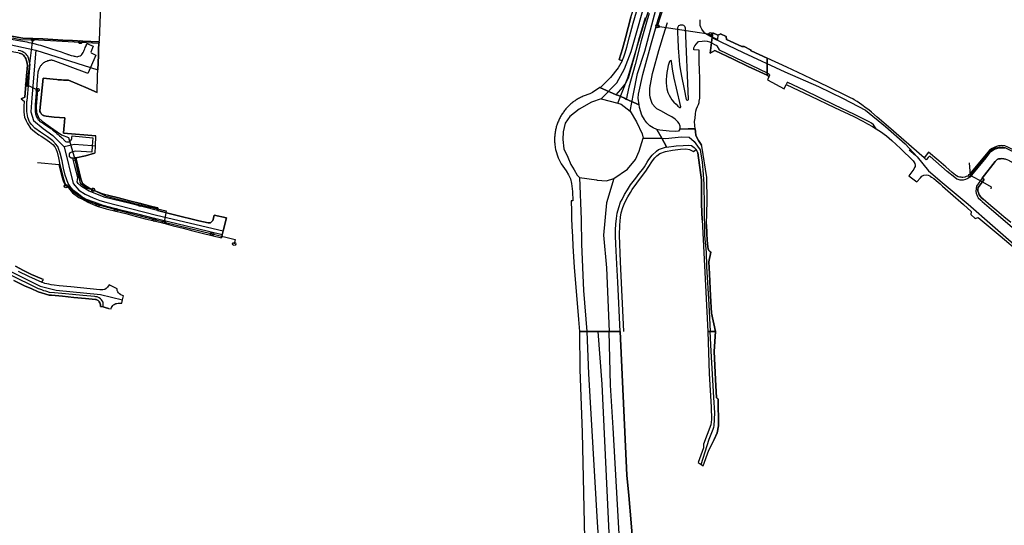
# Model space of a CAD drawing. Extents: x 166506 to 171543, y 332500 to 338212.
# Tile 63 of 139: x 168249 to 168975, y 335057 to 335430. Entities that reach past the tile are written whole.
import ezdxf

# ---------------------------------------------------------------- set-up
doc = ezdxf.new("R2010")
doc.units = 0
doc.header["$MEASUREMENT"] = 0
doc.layers.get('0').update_dxf_attribs({"color": 1, "linetype": 'CONTINUOUS'})
for name, color, linetype in [('IRISH_OS_1000S_FEATURE', 252, 'CONTINUOUS'), ('UNDERGROUND_ROUTE', 1, 'CONTINUOUS'), ('UUB', 1, 'CONTINUOUS')]:
    doc.layers.add(name, color=color, linetype=linetype)

# ---------------------------------------------------------------- blocks, each defined once
blk = doc.blocks.new('UUB_LOCATION_AC_T02')
at = {"color": 0, "linetype": 'ByBlock'}
blk.add_lwpolyline([(18862, 2286, -1), (-18862, -2286, -1), (18862, 2286)], format="xyb", close=True, dxfattribs=at)

msp = doc.modelspace()

# ---------------------------------------------------------------- linework, layer by layer
at = {"layer": 'IRISH_OS_1000S_FEATURE', "color": 9}
for points in [[(168689.866, 335368.491), (168697.268, 335387.147), (168709.229, 335426.401), (168740.739, 335516.211), (168756.309, 335574.173), (168761.415, 335616.786), (168760.749, 335647.732), (168754.918, 335719.488), (168748.374, 335756.556), (168738.288, 335800)], [(168699.077, 335362.684), (168701.402, 335375.348), (168704.504, 335390.337), (168709.931, 335406.878), (168721.272, 335449.718), (168741.332, 335500.586), (168752.795, 335536.05), (168760.317, 335572.948), (168763.9, 335598.381), (168767.123, 335631.696), (168765.332, 335670.384), (168761.034, 335708.356), (168753.869, 335754.925), (168749.456, 335770.864), (168741.324, 335800)], [(168677.775, 335371.583), (168689.255, 335383.36), (168694.942, 335393.697), (168699.852, 335406.62), (168712.316, 335450.792), (168730.585, 335501.66), (168743.123, 335538.916), (168750.645, 335566.857), (168753.173, 335590.609)], [(168693.174, 335399.784), (168690.912, 335400.635), (168693.43, 335408.626), (168695.632, 335416.708), (168699.649, 335431.869), (168702.321, 335440.318), (168708.013, 335457.926), (168712.004, 335469.849), (168714.401, 335476.703), (168718.112, 335486.41), (168723.193, 335499.591), (168727.319, 335511.007), (168731.336, 335523.216), (168732.397, 335526.47), (168735.159, 335536.18), (168737.337, 335544.018), (168741.253, 335559.667), (168741.318, 335561.116), (168741.225, 335563.721), (168740.79, 335567.345), (168739.478, 335569.844)], [(168705.608, 335367.136), (168705.026, 335372.136), (168705.187, 335375.103), (168708.44, 335389.514), (168714.898, 335413.048), (168719.718, 335430.168), (168720.342, 335432.383), (168725.739, 335449.984), (168727.144, 335452.803), (168733.134, 335469.801), (168738.794, 335484.805), (168745.122, 335501.207), (168747.411, 335507.855), (168750.347, 335516.227)], [(168693.174, 335399.784), (168694.283, 335402.595), (168695.382, 335405.668), (168696.58, 335409.713), (168698.639, 335417.493), (168701.163, 335427.367), (168706.07, 335444.087)], [(168712.989, 335434.57), (168711.664, 335429.915), (168707.288, 335414.543), (168702.754, 335397.046), (168698.1, 335380.265), (168696.799, 335374.651), (168696.238, 335371.993), (168696.135, 335371.354)], [(168699.649, 335431.869), (168695.632, 335416.708), (168693.43, 335408.626), (168690.912, 335400.635), (168693.174, 335399.784), (168690.232, 335394.551), (168684.576, 335387.315), (168677.36, 335380.396), (168676.704, 335379.97), (168688.825, 335374.691), (168690.454, 335374.12), (168692.157, 335373.423), (168694.839, 335372.1), (168696.135, 335371.354), (168705.608, 335367.136), (168705.026, 335372.136), (168705.187, 335375.103), (168708.44, 335389.514), (168714.898, 335413.048), (168719.718, 335430.168)], [(168688.825, 335374.691), (168692.211, 335378.549), (168695.48, 335382.441), (168697.791, 335387.147), (168702.346, 335402.981), (168706.024, 335416.914), (168709.814, 335429.871), (168710.374, 335431.785)], [(168735.706, 335349.309), (168736.005, 335349.988), (168735.907, 335351.398), (168735.154, 335353.459), (168734.256, 335354.778), (168733.75, 335355.325), (168732.224, 335356.659), (168729.817, 335358.424), (168727.279, 335359.587), (168721.566, 335362.778), (168718.816, 335364.37), (168717.384, 335365.549), (168715.439, 335367.82), (168714.946, 335369.061), (168714.234, 335371.213), (168713.868, 335372.9), (168713.668, 335374.593), (168713.504, 335376.96), (168713.546, 335378.865), (168713.847, 335381.623), (168713.986, 335382.251), (168714.47, 335384.989), (168715.52, 335390.476), (168715.97, 335392.037), (168720.219, 335407.278), (168721.273, 335410.562), (168723.56, 335418.648), (168726.579, 335428.023)], [(168763.771, 335418.708), (168763.384, 335415.355), (168758.365, 335417.689), (168755.714, 335419.076), (168754.239, 335420.195), (168753.171, 335421.252), (168751.99, 335422.955), (168751.135, 335424.534), (168750.756, 335425.659), (168750.761, 335427.983), (168750.578, 335429.898)], [(168189.42, 335419.092), (168216.173, 335417.208), (168260.727, 335407.538)], [(168759.357, 335415.092), (168760.015, 335420.36)], [(168760.015, 335420.36), (168763.771, 335418.708)], [(168763.771, 335418.708), (168765.433, 335419.403), (168765.614, 335419.702)], [(168765.614, 335419.702), (168769.748, 335417.75), (168770.201, 335415.528)], [(168284.239, 335404.412), (168282.001, 335405.156), (168279.428, 335406.017), (168276.33, 335407.111), (168271.789, 335408.503), (168266.522, 335410.205), (168264.391, 335410.913), (168262.904, 335411.351), (168261.217, 335411.805), (168258.766, 335412.469), (168257.123, 335412.664), (168255.617, 335413.022), (168254.149, 335413.56), (168252.526, 335413.756), (168249.316, 335414.328), (168241.234, 335415.727)], [(168248.412, 335405.292), (168249.255, 335405.105), (168250.08, 335404.757), (168250.947, 335404.33), (168251.473, 335403.898), (168252.003, 335403.245), (168252.411, 335402.731), (168252.821, 335402.077), (168253.272, 335401.324), (168253.567, 335400.348), (168253.907, 335398.993), (168254.148, 335397.636), (168254.365, 335396.459), (168253.709, 335388.528), (168252.418, 335372.925), (168249.837, 335371.684), (168252.04, 335369.887), (168251.759, 335365.948), (168251.756, 335361.887), (168252.257, 335358.243), (168253.421, 335355.396), (168254.55, 335353.37), (168256.693, 335350.097), (168259.74, 335347.54), (168262.768, 335345.222), (168264.662, 335344.052), (168267.354, 335342.537), (168270.742, 335340.058), (168273.091, 335338.044), (168274.581, 335336.156), (168275.652, 335334.349), (168276.44, 335332.284), (168277.238, 335328.219), (168278.37, 335323.031), (168279.701, 335317.623), (168280.658, 335313.457), (168281.506, 335311.091), (168281.781, 335310.21), (168282.532, 335308.545), (168283.667, 335307.379), (168287.563, 335302.377), (168292.415, 335298.968), (168292.914, 335298.695), (168294.553, 335297.8), (168298.988, 335295.526), (168305.914, 335292.589), (168312.484, 335290.628), (168319.597, 335288.908), (168326.9, 335287.143), (168333.792, 335285.245), (168341.242, 335283.224), (168347.898, 335281.605), (168355.027, 335279.868), (168362.008, 335278.07), (168369.271, 335276.269), (168376.314, 335274.401), (168383.255, 335272.634), (168390.425, 335270.866), (168397.545, 335269.082), (168397.957, 335271.284), (168398.715, 335274.21), (168398.715, 335274.21), (168401.227, 335283.909), (168392.195, 335285.839), (168391.684, 335283.761), (168391.134, 335281.984), (168390.247, 335280.848), (168389.424, 335280.173), (168387.823, 335280.141), (168380.75, 335281.76), (168362.989, 335286.059), (168350.404, 335289.329), (168350.594, 335291.208), (168346.299, 335292.372), (168337.769, 335294.479), (168329.758, 335296.423), (168321.528, 335298.649), (168313.576, 335300.533), (168312.331, 335300.852), (168309.092, 335301.969), (168304.918, 335303.588), (168303.027, 335304.379), (168301.66, 335304.992), (168299.81, 335305.99), (168297.339, 335307.388), (168295.063, 335309.164), (168293.878, 335312.724), (168290.122, 335328.228), (168297.197, 335329.587), (168303.889, 335331.588), (168304.365, 335331.815), (168304.521, 335336.802), (168304.758, 335344.343), (168280.941, 335346.467), (168281.231, 335349.67), (168281.426, 335351.826), (168281.953, 335357.644), (168274.25, 335358.265), (168268.211, 335358.899), (168267.068, 335359.122), (168266.445, 335359.332), (168266.062, 335359.467), (168265.679, 335359.701), (168265.274, 335359.995), (168264.828, 335360.408), (168264.443, 335360.743), (168264.216, 335361.179), (168263.969, 335361.696), (168263.678, 335362.412), (168263.448, 335363.048), (168266.098, 335386.898), (168273.515, 335386.117), (168276.043, 335385.83), (168277.112, 335385.764), (168279.553, 335385.611), (168280.947, 335385.551), (168282.075, 335385.502), (168282.992, 335385.442), (168284.218, 335385.404), (168284.819, 335385.333), (168292.831, 335381.894), (168297.382, 335379.941), (168305.88, 335376.247), (168306.227, 335388.91), (168306.382, 335393.179), (168306.758, 335403.551), (168306.953, 335408.827), (168307.062, 335412.093), (168307.357, 335413.777), (168295.168, 335414.329), (168287.76, 335414.664), (168280.556, 335415.051), (168273.205, 335415.446), (168265.779, 335415.853), (168258.309, 335416.263), (168251.144, 335416.535), (168241.517, 335418.172)], [(168241.517, 335418.172), (168251.144, 335416.535)], [(168251.144, 335416.535), (168258.309, 335416.263)], [(168258.309, 335416.263), (168265.779, 335415.853)], [(168265.779, 335415.853), (168273.205, 335415.446)], [(168273.205, 335415.446), (168280.556, 335415.051)], [(168280.556, 335415.051), (168287.76, 335414.664)], [(168287.76, 335414.664), (168295.168, 335414.329)], [(168288.793, 335403.213), (168289.474, 335403.067), (168290.156, 335402.917), (168291.14, 335402.712), (168291.678, 335402.8), (168292.395, 335403.031), (168293.43, 335403.365), (168294.062, 335403.916), (168294.597, 335404.264), (168295.006, 335405.03), (168295.513, 335405.878), (168295.919, 335406.845), (168296.366, 335407.691), (168296.712, 335408.617), (168297.1, 335409.443), (168297.72, 335410.772), (168298.295, 335412.441), (168303.004, 335410.612)], [(168295.168, 335414.329), (168307.357, 335413.777)], [(168307.062, 335412.093), (168306.953, 335408.827), (168306.758, 335403.551)], [(168307.357, 335413.777), (168307.062, 335412.093)], [(168747.01, 335349.621), (168746.824, 335351.897), (168746.609, 335354.992), (168747.022, 335357.516), (168747.282, 335360.669), (168747.514, 335362.538), (168747.948, 335364.395), (168748.63, 335366.021), (168749.418, 335367.532), (168749.9, 335369.058), (168750.01, 335369.851), (168750.416, 335372.14), (168750.483, 335375.203), (168750.52, 335380.173), (168750.369, 335387.25), (168750.225, 335392.691), (168750.035, 335399.162), (168749.916, 335404.717), (168749.9, 335407.565), (168746.088, 335407.746), (168746.133, 335409.254), (168746.652, 335410.738), (168747.895, 335412.297), (168749.291, 335413.603), (168749.693, 335413.867), (168752.062, 335414.289), (168753.899, 335414.346), (168755.736, 335414.195), (168757.503, 335413.838), (168759.142, 335412.888), (168761.752, 335411.454), (168762.499, 335411.279), (168762.964, 335410.861), (168764.752, 335407.831), (168800, 335390.775)], [(168758.15, 335405.427), (168759.357, 335415.092)], [(168770.201, 335415.528), (168781.445, 335410.153)], [(168254.365, 335396.459), (168254.148, 335397.636), (168253.907, 335398.993), (168253.567, 335400.348), (168253.272, 335401.324), (168252.821, 335402.077), (168252.411, 335402.731), (168252.003, 335403.245), (168251.473, 335403.898), (168250.947, 335404.33), (168250.08, 335404.757), (168249.255, 335405.105), (168248.412, 335405.292), (168247.308, 335405.536), (168244.357, 335406.191), (168242.392, 335406.522), (168239.944, 335407.065), (168237.837, 335407.454), (168235.61, 335407.861), (168233.041, 335408.442), (168230.312, 335409.002), (168225.797, 335409.914)], [(168397.957, 335271.284), (168370.687, 335277.935), (168347.092, 335283.605), (168336.924, 335286.402), (168323.359, 335289.597), (168310.374, 335292.949), (168303.766, 335295.425), (168297.875, 335297.478), (168294.585, 335299.377), (168291.218, 335301.996), (168288.429, 335304.012), (168286.46, 335306.163), (168284.557, 335309.294), (168282.329, 335315.328), (168281.097, 335320.536), (168280.126, 335325.883), (168278.677, 335331.592), (168277.396, 335335.02), (168276.744, 335336.604), (168275.214, 335338.433), (168273.185, 335340.624), (168269.121, 335343.727), (168264.058, 335347.036), (168259.874, 335350.08), (168257.407, 335352.634), (168255.839, 335354.803), (168254.675, 335357.83), (168253.999, 335362.275), (168253.863, 335366.597), (168254.021, 335369.877), (168254.2, 335370.111), (168255.334, 335383.871), (168255.96, 335391.482), (168256.142, 335394.045), (168256.262, 335395.368), (168256.42, 335396.83), (168256.189, 335397.607), (168256.011, 335398.785), (168255.813, 335399.962), (168255.268, 335401.614), (168254.685, 335403.146), (168254.073, 335403.957), (168253.403, 335404.627), (168252.653, 335405.296), (168251.825, 335405.803), (168250.454, 335406.523), (168249.246, 335407.025), (168247.66, 335407.381)], [(168260.727, 335407.538), (168257.545, 335372.515), (168256.912, 335362.142), (168258.989, 335355.682), (168266.123, 335349.677), (168273.256, 335344.672), (168281.524, 335336.326)], [(168260.727, 335407.538), (168301.053, 335394.855)], [(168284.239, 335404.412), (168284.594, 335404.294), (168286.664, 335403.685), (168288.25, 335403.329), (168288.793, 335403.213)], [(168303.004, 335410.612), (168301.29, 335406.145), (168301.499, 335405.588), (168304.984, 335403.98), (168301.053, 335394.855)], [(168800, 335389.013), (168786.081, 335395.638), (168774.917, 335401.033), (168761.456, 335407.394), (168758.15, 335405.427)], [(168781.445, 335410.153), (168783.126, 335410.188), (168787.739, 335407.914), (168788.216, 335407.052), (168800, 335401.615)], [(168298.383, 335390.578), (168273.516, 335400.027), (168272.876, 335400.038), (168272.395, 335400.11), (168271.755, 335400.101), (168271.136, 335400.012), (168270.358, 335399.88), (168269.959, 335399.754), (168269.221, 335399.603), (168268.766, 335399.316), (168268.368, 335399.13), (168267.612, 335398.898), (168267.216, 335398.592), (168266.799, 335398.426), (168266.322, 335398.159), (168266.086, 335397.935), (168265.749, 335397.71), (168265.554, 335397.387), (168265.177, 335397.162), (168264.803, 335396.776), (168264.45, 335396.311), (168264.076, 335395.905), (168263.702, 335395.459), (168263.529, 335395.016), (168263.377, 335394.494), (168263.045, 335393.949), (168262.714, 335393.304), (168262.503, 335392.701), (168262.233, 335392.036), (168262.143, 335391.395), (168261.573, 335385.385), (168261.012, 335378.775), (168260.591, 335373.468), (168260.32, 335370.203), (168260.157, 335367.76), (168260.112, 335366.719), (168260.16, 335364.879), (168260.165, 335363.219), (168260.242, 335362.099), (168260.273, 335361.36), (168260.443, 335360.683), (168260.634, 335359.965), (168260.886, 335359.149), (168261.197, 335358.433), (168261.778, 335357.062), (168262.41, 335356.211), (168262.916, 335355.819), (168263.648, 335355.069), (168266.293, 335353.429), (168268.112, 335352.176), (168269.204, 335351.432), (168270.234, 335350.727), (168270.981, 335350.298), (168271.568, 335349.847), (168272.134, 335349.455), (168272.902, 335348.907), (168273.571, 335348.357), (168275.13, 335347.08), (168276.125, 335346.075), (168277.177, 335345.29), (168278.151, 335344.385), (168279.002, 335343.677), (168279.63, 335343.166), (168280.279, 335342.556), (168280.726, 335342.103), (168281.113, 335341.628), (168281.763, 335340.958), (168282.189, 335340.564), (168282.513, 335340.309), (168283.137, 335340.058), (168283.659, 335339.926), (168284.28, 335339.895), (168284.859, 335339.984), (168285.397, 335340.112), (168285.773, 335340.398), (168286.167, 335340.744), (168286.561, 335341.21), (168286.793, 335341.714), (168287.089, 335341.978), (168287.26, 335342.579), (168287.288, 335343.421), (168287.334, 335344.342), (168302.698, 335342.952), (168302.274, 335336.978)], [(168306.758, 335403.551), (168306.382, 335393.179)], [(168693.174, 335399.784), (168690.232, 335394.551), (168684.576, 335387.315), (168677.36, 335380.396), (168676.704, 335379.97)], [(168975.354, 335336.987), (168973.315, 335337.233), (168971.875, 335337.058), (168970.815, 335336.941), (168969.174, 335336.426), (168967.452, 335335.831), (168966.05, 335335.016), (168964.988, 335334.379), (168964.026, 335333.722), (168961.819, 335331.149), (168948.172, 335314.734), (168946.871, 335314.298), (168946.051, 335314), (168944.43, 335313.645), (168943.99, 335313.707), (168943.131, 335313.809), (168942.111, 335313.787), (168940.972, 335314.236), (168939.795, 335314.959), (168939.016, 335315.441), (168936.699, 335317.42), (168931.956, 335321.471), (168926.756, 335325.912), (168919.092, 335332.458), (168915.999, 335328.128), (168889.714, 335350.923), (168881.158, 335358.227), (168877.049, 335361.839), (168874.995, 335363.485), (168873.179, 335364.91), (168869.987, 335367.258), (168866.595, 335369.649), (168864.32, 335371.035), (168863.342, 335371.618), (168861.565, 335372.463), (168858.55, 335373.912), (168845.012, 335380.512), (168833.192, 335386.146), (168827.182, 335389.044), (168814.502, 335394.921), (168800, 335401.614), (168800, 335398.173), (168800, 335395.375), (168800, 335390.775), (168800, 335389.013), (168800.946, 335388.563), (168801.304, 335387.902), (168800.354, 335385.754), (168812.555, 335379.09), (168814.164, 335382.244), (168832.314, 335373.731), (168849.686, 335365.381), (168863.942, 335358.579), (168870.65, 335355.159), (168874.224, 335353.349), (168877.757, 335351.339), (168880.611, 335349.491), (168884.523, 335346.999), (168886.419, 335345.694), (168888.094, 335344.349), (168892.043, 335340.918), (168898.445, 335335.114), (168907.751, 335325.978), (168908.372, 335325.158), (168908.987, 335323.886), (168909.285, 335322.646), (168909.251, 335321.832), (168908.916, 335320.908), (168908.208, 335319.82), (168904.589, 335315.002), (168910.534, 335310.54), (168913.154, 335313.49), (168914.205, 335314.557), (168915.791, 335315.392), (168917.433, 335315.74), (168918.899, 335315.489), (168920.133, 335314.843), (168920.39, 335314.659), (168921.413, 335313.926), (168922.941, 335312.886), (168924.765, 335311.452), (168927.679, 335308.917), (168929.486, 335307.323), (168935.302, 335302.189), (168944.91, 335293.708), (168950.653, 335288.612), (168950.346, 335286.433), (168953.657, 335283.444), (168955.759, 335284.197), (168972.014, 335270.511), (168986.614, 335258.289)], [(168874.995, 335363.485), (168873.179, 335364.91), (168869.987, 335367.258), (168866.595, 335369.649), (168864.32, 335371.035), (168863.342, 335371.618), (168861.565, 335372.463), (168858.55, 335373.912), (168845.012, 335380.512), (168833.192, 335386.146), (168827.182, 335389.044), (168814.502, 335394.921), (168800, 335401.614)], [(168253.709, 335388.528), (168254.365, 335396.459)], [(168301.053, 335394.855), (168299.068, 335390.248), (168298.383, 335390.578)], [(168301.053, 335394.855), (168306.382, 335393.179)], [(168305.88, 335376.247), (168306.227, 335388.91), (168306.382, 335393.179)], [(168800, 335390.775), (168801.588, 335389.978), (168801.79, 335389.059), (168801.304, 335387.902)], [(168252.418, 335372.925), (168253.709, 335388.528)], [(168273.515, 335386.117), (168266.098, 335386.898), (168263.448, 335363.048), (168263.678, 335362.412), (168263.969, 335361.696), (168264.216, 335361.179), (168264.443, 335360.743), (168264.828, 335360.408), (168265.274, 335359.995), (168265.679, 335359.701), (168266.062, 335359.467), (168266.445, 335359.332), (168267.068, 335359.122), (168268.211, 335358.899)], [(168276.043, 335385.83), (168273.515, 335386.117)], [(168277.112, 335385.764), (168276.043, 335385.83)], [(168280.947, 335385.551), (168279.553, 335385.611), (168277.112, 335385.764)], [(168282.992, 335385.442), (168282.075, 335385.502), (168280.947, 335385.551)], [(168284.819, 335385.333), (168284.218, 335385.404), (168282.992, 335385.442)], [(168292.831, 335381.894), (168284.819, 335385.333)], [(168800, 335389.013), (168800.946, 335388.563), (168801.304, 335387.902)], [(168801.304, 335387.902), (168800.354, 335385.754), (168812.555, 335379.09), (168814.164, 335382.244)], [(168880.611, 335349.491), (168878.52, 335352.376), (168877.024, 335353.621), (168875.248, 335354.666), (168864.467, 335360.137), (168850.151, 335367.059), (168827.528, 335377.965), (168815.248, 335383.781), (168814.828, 335383.642), (168814.164, 335382.244)], [(168297.382, 335379.941), (168292.831, 335381.894)], [(168305.88, 335376.247), (168297.382, 335379.941)], [(168676.704, 335379.97), (168671.152, 335376.368), (168669.39, 335375.275), (168668.657, 335375.078), (168667.929, 335374.865), (168667.206, 335374.636), (168666.487, 335374.391), (168665.775, 335374.131), (168665.068, 335373.855), (168664.367, 335373.564), (168663.673, 335373.257), (168662.985, 335372.936), (168662.305, 335372.599), (168661.633, 335372.248), (168660.968, 335371.882), (168660.311, 335371.502), (168659.663, 335371.108), (168659.023, 335370.699), (168658.393, 335370.277), (168657.772, 335369.841), (168657.16, 335369.392), (168656.559, 335368.929), (168655.968, 335368.453), (168655.387, 335367.965), (168654.817, 335367.464), (168654.258, 335366.95), (168653.711, 335366.425), (168653.175, 335365.888), (168652.651, 335365.339), (168652.139, 335364.779), (168651.639, 335364.208), (168651.152, 335363.626), (168650.678, 335363.033), (168650.217, 335362.431), (168649.769, 335361.818), (168649.334, 335361.196), (168648.914, 335360.565), (168648.507, 335359.924), (168648.114, 335359.275), (168647.735, 335358.617), (168647.371, 335357.952), (168647.022, 335357.278), (168646.687, 335356.597), (168646.367, 335355.909), (168646.063, 335355.213), (168645.773, 335354.512), (168645.499, 335353.805), (168645.241, 335353.091), (168644.998, 335352.372), (168644.77, 335351.648), (168644.559, 335350.92), (168644.364, 335350.186), (168644.184, 335349.449), (168644.021, 335348.708), (168643.874, 335347.964), (168643.744, 335347.216), (168643.629, 335346.466), (168643.531, 335345.713), (168643.45, 335344.959), (168643.385, 335344.203), (168643.336, 335343.446), (168643.304, 335342.688), (168643.289, 335341.929), (168643.29, 335341.17), (168643.307, 335340.411), (168643.342, 335339.653), (168643.392, 335338.896), (168643.46, 335338.14), (168643.544, 335337.386), (168643.644, 335336.634), (168643.76, 335335.884), (168644.042, 335334.393), (168645.856, 335328.207), (168648.086, 335323.737), (168651.73, 335318.686), (168653.633, 335315.527), (168654.947, 335312.581), (168655.787, 335309.322), (168656.408, 335303.324), (168656.776, 335296.46), (168655.61, 335296.434), (168655.857, 335288.891), (168655.889, 335283.596), (168656.041, 335277.551), (168656.468, 335270.099), (168656.754, 335262.902), (168657.662, 335247.604), (168660.833, 335208.922)], [(168676.704, 335379.97), (168688.825, 335374.691)], [(168814.164, 335382.244), (168832.314, 335373.731), (168849.686, 335365.381), (168863.942, 335358.579), (168870.65, 335355.159), (168874.224, 335353.349), (168877.757, 335351.339), (168880.611, 335349.491)], [(168249.837, 335371.684), (168252.418, 335372.925)], [(168249.837, 335371.684), (168252.04, 335369.887), (168251.759, 335365.948), (168251.756, 335361.887), (168252.257, 335358.243), (168253.421, 335355.396), (168254.55, 335353.37), (168256.693, 335350.097), (168259.74, 335347.54), (168262.768, 335345.222), (168264.662, 335344.052), (168267.354, 335342.537), (168270.742, 335340.058), (168273.091, 335338.044), (168274.581, 335336.156), (168275.652, 335334.349), (168276.44, 335332.284), (168277.238, 335328.219), (168278.37, 335323.031), (168279.701, 335317.623), (168280.658, 335313.457), (168281.506, 335311.091), (168281.781, 335310.21), (168282.532, 335308.545), (168283.667, 335307.379)], [(168677.775, 335371.583), (168670.648, 335369.146), (168661.344, 335363.976), (168654.624, 335358.549), (168651.006, 335353.639), (168649.714, 335347.436), (168649.456, 335341.751), (168650.231, 335334.772), (168653.074, 335328.57), (168655.4, 335323.143), (168657.726, 335319.266), (168660.052, 335315.389), (168661.603, 335313.581)], [(168677.775, 335371.583), (168689.866, 335368.491)], [(168696.135, 335371.354), (168694.839, 335372.1), (168692.157, 335373.423), (168690.454, 335374.12), (168688.825, 335374.691)], [(168689.866, 335368.491), (168692.357, 335367.853), (168699.077, 335362.684)], [(168696.135, 335371.354), (168705.608, 335367.136)], [(168699.077, 335362.684), (168703.729, 335354.673), (168707.864, 335345.886), (168708.639, 335342.784)], [(168718.84, 335349.132), (168716.075, 335350.334), (168713.635, 335351.872), (168711.355, 335353.951), (168709.789, 335356.019), (168709.656, 335356.312), (168707.75, 335359.563), (168705.825, 335365.268), (168705.608, 335367.136)], [(168268.211, 335358.899), (168274.25, 335358.265)], [(168274.25, 335358.265), (168281.953, 335357.644)], [(168281.953, 335357.644), (168281.426, 335351.826)], [(168281.231, 335349.67), (168280.941, 335346.467)], [(168280.941, 335346.467), (168304.758, 335344.343)], [(168281.426, 335351.826), (168281.231, 335349.67)], [(168735.706, 335349.309), (168734.723, 335347.844), (168732.642, 335347.697), (168727.896, 335347.819), (168721.026, 335348.627), (168718.84, 335349.132)], [(168718.84, 335349.132), (168722.459, 335342.568)], [(168718.84, 335349.132), (168722.459, 335342.568)], [(168735.706, 335349.309), (168741.831, 335349.478), (168747.01, 335349.621)], [(168747.01, 335349.621), (168747.199, 335347.228), (168747.515, 335344.825), (168748.149, 335343.167), (168749.56, 335340.998), (168750.987, 335338.797), (168751.675, 335337.394)], [(168880.611, 335349.491), (168884.523, 335346.999), (168886.419, 335345.694), (168888.094, 335344.349), (168892.043, 335340.918), (168898.445, 335335.114)], [(168304.521, 335336.802), (168304.758, 335344.343)], [(168686.93, 335312.806), (168697.01, 335319.783), (168702.954, 335327.02), (168705.796, 335332.964), (168708.639, 335342.784)], [(168708.639, 335342.784), (168722.459, 335342.568)], [(168722.459, 335342.568), (168725.179, 335342.526), (168736.809, 335343.561), (168742.495, 335343.302), (168746.371, 335340.179), (168748.746, 335336.87), (168750.685, 335334.045), (168752.096, 335324.912), (168752.693, 335318.95)], [(168722.459, 335342.568), (168725.916, 335336.299)], [(168722.459, 335342.568), (168725.916, 335336.299)], [(168302.274, 335336.978), (168288.853, 335338.031), (168281.524, 335336.326)], [(168281.524, 335336.326), (168288.206, 335309.211), (168292.269, 335304.388), (168297.107, 335301.41), (168302.886, 335298.681), (168307.942, 335296.77), (168312.276, 335295.405), (168349.568, 335285.76), (168398.715, 335274.21)], [(168350.404, 335289.329), (168329.168, 335294.666), (168311.687, 335298.983), (168299.99, 335303.668), (168294.327, 335307.08), (168291.738, 335309.215), (168291.065, 335310.499), (168291.293, 335311.918), (168291.562, 335313.677), (168289.368, 335322.051), (168287.979, 335327.8), (168286.639, 335327.927), (168285.544, 335328.834), (168285.33, 335329.895), (168285.556, 335331.134), (168286.082, 335332.172), (168287.125, 335332.586), (168287.807, 335332.962), (168288.787, 335332.897)], [(168302.274, 335336.978), (168301.938, 335332.238), (168290.083, 335333.081), (168288.787, 335332.897)], [(168303.889, 335331.588), (168297.197, 335329.587)], [(168304.521, 335336.802), (168302.274, 335336.978)], [(168303.889, 335331.588), (168304.365, 335331.815), (168304.521, 335336.802)], [(168691.731, 335200), (168689.994, 335236.44), (168689.276, 335249.715), (168688.532, 335264.416), (168688.334, 335270.734), (168688.34, 335274.943), (168688.488, 335279.164), (168688.877, 335283.302), (168689.548, 335287.42), (168690.584, 335291.519), (168691.987, 335295.443), (168693.072, 335297.326), (168694.99, 335301.001), (168697.134, 335304.676), (168699.362, 335308.143), (168703.171, 335313.231), (168705.662, 335316.504), (168708.3, 335319.867), (168709.504, 335321.543), (168710.558, 335323.353), (168711.583, 335324.93), (168712.725, 335326.894), (168715.211, 335330.23), (168718.357, 335333.1), (168720.045, 335334.278), (168722.051, 335335.148), (168725.916, 335336.299)], [(168694.491, 335200), (168691.989, 335251.572), (168691.156, 335271.223), (168691.397, 335278.402), (168691.865, 335284.294), (168692.467, 335287.702), (168693.619, 335291.597), (168695.216, 335295.254), (168697.36, 335299.458), (168699.235, 335302.634), (168700.571, 335304.712), (168707.464, 335314.088), (168710.72, 335318.376), (168712.443, 335321.149), (168715.51, 335325.975), (168717.216, 335328.134), (168718.603, 335329.694), (168720.824, 335331.308), (168725.019, 335332.909), (168730.191, 335333.865), (168736.188, 335334.517), (168740.031, 335334.696), (168742.772, 335334.326), (168744.811, 335333.438), (168745.753, 335332.896), (168747.763, 335334.39)], [(168725.916, 335336.299), (168725.969, 335335.924), (168732.895, 335336.956), (168738.177, 335337.316), (168741.737, 335337.622), (168744.27, 335337.302)], [(168744.27, 335337.302), (168746.34, 335335.869), (168747.763, 335334.39)], [(168752.051, 335282.42), (168751.795, 335294.015), (168751.561, 335311.961), (168749.057, 335331.95), (168747.763, 335334.39)], [(168755.368, 335279.053), (168755.793, 335296.241), (168755.493, 335313.607), (168752.01, 335336.712), (168751.675, 335337.394)], [(168898.445, 335335.114), (168907.751, 335325.978), (168908.372, 335325.158), (168908.987, 335323.886), (168909.285, 335322.646), (168909.251, 335321.832), (168908.916, 335320.908), (168908.208, 335319.82), (168904.589, 335315.002), (168910.534, 335310.54), (168913.154, 335313.49), (168914.205, 335314.557), (168915.791, 335315.392), (168917.433, 335315.74), (168918.899, 335315.489), (168920.133, 335314.843), (168920.39, 335314.659)], [(168904.749, 335334.058), (168909.587, 335330.027), (168910.479, 335329.231)], [(168919.092, 335332.458), (168915.999, 335328.128)], [(168926.756, 335325.912), (168919.092, 335332.458)], [(168975.168, 335335.008), (168974.129, 335335.351), (168973.03, 335335.354), (168971.69, 335335.338), (168970.85, 335335.221), (168969.209, 335334.846), (168968.268, 335334.509), (168966.506, 335333.614), (168965.523, 335332.838), (168964.22, 335331.742), (168961.39, 335328.171), (168949.71, 335313.909), (168948.187, 335312.874), (168946.525, 335312.139), (168944.804, 335311.724), (168943.384, 335311.629), (168942.485, 335311.751), (168940.986, 335312.136)], [(168995.86, 335327.047), (168977.611, 335336.14), (168975.354, 335336.987), (168973.315, 335337.233), (168971.875, 335337.058), (168970.815, 335336.941), (168969.174, 335336.426), (168967.452, 335335.831), (168966.05, 335335.016), (168964.988, 335334.379), (168964.026, 335333.722), (168961.819, 335331.149), (168948.172, 335314.734), (168946.871, 335314.298), (168946.051, 335314), (168944.43, 335313.645), (168943.99, 335313.707), (168943.131, 335313.809)], [(168297.197, 335329.587), (168290.122, 335328.228)], [(168290.122, 335328.228), (168293.878, 335312.724), (168295.063, 335309.164)], [(168940.986, 335312.136), (168940.007, 335312.539), (168938.531, 335313.58), (168933.006, 335318.099), (168920.461, 335329.074), (168919.662, 335329.117), (168918.779, 335328.32), (168917.475, 335326.724), (168915.999, 335328.128)], [(168931.956, 335321.471), (168926.756, 335325.912)], [(168979.801, 335280.384), (168974.696, 335284.66), (168969.523, 335289.026), (168965.159, 335292.71), (168959.338, 335297.623), (168957.844, 335299.268), (168957.385, 335299.749), (168956.628, 335300.771), (168956.191, 335301.632), (168955.894, 335302.473), (168955.597, 335303.574), (168955.501, 335304.794), (168955.825, 335306.192), (168960.162, 335312.078), (168958.745, 335313.042), (168968.421, 335325.45), (168969.885, 335326.906), (168970.746, 335327.363), (168972.246, 335327.498), (168973.266, 335327.635), (168974.726, 335327.531), (168975.984, 335327.187)], [(169003.33, 335311.108), (168998.74, 335314.121), (168991.834, 335318.401), (168984.708, 335322.562), (168978.3, 335326.1), (168975.984, 335327.187), (168974.726, 335327.531), (168973.266, 335327.635), (168972.246, 335327.498), (168970.746, 335327.363), (168969.885, 335326.906), (168968.421, 335325.45), (168958.745, 335313.042)], [(168752.693, 335318.95), (168753.448, 335308.929), (168753.658, 335292.314), (168753.995, 335270.67), (168755.041, 335258.621), (168755.459, 335248.025), (168757.14, 335219.937), (168758.038, 335200)], [(168936.699, 335317.42), (168931.956, 335321.471)], [(168942.111, 335313.787), (168940.972, 335314.236), (168939.795, 335314.959), (168939.016, 335315.441), (168936.699, 335317.42)], [(168661.603, 335313.581), (168662.895, 335282.567), (168663.154, 335264.476), (168664.704, 335230.362), (168667.014, 335200.001)], [(168661.603, 335313.581), (168674.205, 335311.85), (168674.783, 335311.771), (168681.502, 335311.254), (168686.93, 335312.806)], [(168686.93, 335312.806), (168681.502, 335294.973), (168679.435, 335271.196), (168681.503, 335246.903), (168683.51, 335200)], [(168920.39, 335314.659), (168921.413, 335313.926), (168922.941, 335312.886), (168924.765, 335311.452)], [(168924.765, 335311.452), (168927.679, 335308.917), (168929.486, 335307.323)], [(168943.131, 335313.809), (168942.111, 335313.787)], [(168958.745, 335313.042), (168954.609, 335307.316), (168954.204, 335305.597), (168954.077, 335303.278), (168954.213, 335302.118), (168954.947, 335300.236), (168955.883, 335298.774), (168957.657, 335296.929), (168958.665, 335296.068), (168965.714, 335290.046), (168982.607, 335275.618), (168995.292, 335264.762), (168997.905, 335262.714), (169004.808, 335257.454), (169016.439, 335248.881), (169023.244, 335244.281), (169037.213, 335234.801), (169048.407, 335227.169), (169059.282, 335219.518), (169070.517, 335211.925), (169086.516, 335200)], [(168958.745, 335313.042), (168960.162, 335312.078), (168955.825, 335306.192), (168955.501, 335304.794), (168955.597, 335303.574), (168955.894, 335302.473), (168956.191, 335301.632), (168956.628, 335300.771), (168957.385, 335299.749), (168957.844, 335299.268), (168959.338, 335297.623)], [(168283.667, 335307.379), (168287.563, 335302.377)], [(168313.576, 335300.533), (168312.331, 335300.852), (168309.092, 335301.969), (168304.918, 335303.588), (168303.027, 335304.379), (168301.66, 335304.992), (168299.81, 335305.99), (168297.339, 335307.388), (168295.063, 335309.164)], [(168929.486, 335307.323), (168935.302, 335302.189), (168944.91, 335293.708), (168950.653, 335288.612), (168950.346, 335286.433), (168953.657, 335283.444), (168955.759, 335284.197)], [(168287.563, 335302.377), (168292.415, 335298.968), (168292.914, 335298.695)], [(168292.914, 335298.695), (168294.553, 335297.8), (168298.988, 335295.526)], [(168298.988, 335295.526), (168305.914, 335292.589)], [(168313.576, 335300.533), (168321.528, 335298.649)], [(168321.528, 335298.649), (168329.758, 335296.423)], [(168329.758, 335296.423), (168337.769, 335294.479)], [(168965.159, 335292.71), (168959.338, 335297.623)], [(168305.914, 335292.589), (168312.484, 335290.628)], [(168312.484, 335290.628), (168319.597, 335288.908)], [(168319.597, 335288.908), (168326.9, 335287.143)], [(168337.769, 335294.479), (168346.299, 335292.372)], [(168346.299, 335292.372), (168350.594, 335291.208)], [(168350.594, 335291.208), (168350.404, 335289.329)], [(168350.404, 335289.329), (168362.989, 335286.059), (168380.75, 335281.76), (168387.823, 335280.141), (168389.424, 335280.173), (168390.247, 335280.848), (168391.134, 335281.984), (168391.684, 335283.761), (168392.195, 335285.839), (168401.227, 335283.909), (168398.715, 335274.21)], [(168969.523, 335289.026), (168965.159, 335292.71)], [(168974.696, 335284.66), (168969.523, 335289.026)], [(168326.9, 335287.143), (168333.792, 335285.245)], [(168333.792, 335285.245), (168341.242, 335283.224)], [(168341.242, 335283.224), (168347.898, 335281.605)], [(168347.898, 335281.605), (168355.027, 335279.868)], [(168752.051, 335282.42), (168756.278, 335200)], [(168955.759, 335284.197), (168972.014, 335270.511), (168986.614, 335258.289), (168986.409, 335256.61), (168989.481, 335254.341), (168991.839, 335253.674), (169001.577, 335247.026), (169020.015, 335234.573), (169036.359, 335223.666), (169050.587, 335213.985)], [(168979.801, 335280.384), (168974.696, 335284.66)], [(168355.027, 335279.868), (168362.008, 335278.07)], [(168362.008, 335278.07), (168369.271, 335276.269)], [(168369.271, 335276.269), (168376.314, 335274.401)], [(168376.314, 335274.401), (168383.255, 335272.634)], [(168398.715, 335274.21), (168397.957, 335271.284)], [(168755.368, 335279.053), (168755.681, 335272.385), (168755.966, 335267.502), (168756.23, 335262.402), (168756.586, 335261.061), (168757.182, 335259.919), (168757.78, 335259.097), (168758.459, 335258.615), (168756.996, 335251.359), (168757.489, 335242.517), (168758.34, 335226.474), (168759.14, 335213.631), (168761.908, 335200)], [(168383.255, 335272.634), (168390.425, 335270.866)], [(168390.425, 335270.866), (168397.545, 335269.082)], [(168397.957, 335271.284), (168397.545, 335269.082)], [(168175.249, 335264.152), (168183.398, 335263.326), (168204.953, 335260.723), (168209.668, 335260.272), (168215.169, 335259.14), (168219.996, 335257.217), (168236.612, 335247.601), (168243.587, 335243.641), (168263.907, 335233.46), (168275.583, 335230.631), (168308.364, 335227.35), (168324.524, 335223.362)], [(168244.276, 335237.793), (168252.699, 335233.613), (168257.132, 335231.672), (168262.25, 335229.412), (168270.527, 335226.95), (168272.171, 335226.795), (168280.364, 335226.022), (168288.747, 335225.231), (168297.228, 335224.431), (168304.718, 335223.724), (168305.018, 335223.724), (168305.658, 335223.484), (168306.518, 335222.904), (168306.977, 335222.444), (168307.377, 335222.024), (168307.937, 335221.184), (168308.117, 335220.724), (168308.336, 335219.544), (168308.253, 335218.627), (168310.196, 335218.224), (168311.695, 335217.824), (168314.254, 335217.063), (168316.114, 335216.883), (168316.394, 335217.663), (168316.854, 335218.582), (168317.414, 335219.362), (168317.874, 335219.742), (168318.474, 335220.082), (168319.714, 335220.641), (168320.274, 335220.801), (168321.334, 335220.941), (168321.893, 335220.941), (168322.613, 335221.001), (168323.073, 335221), (168324.033, 335221.08), (168324.524, 335223.362), (168325.174, 335226.379), (168324.434, 335226.679), (168323.334, 335227.139), (168322.435, 335227.759), (168321.615, 335228.519), (168320.995, 335229.419), (168320.676, 335230.319), (168320.576, 335230.839), (168320.556, 335231.618), (168314.778, 335234.559), (168313.598, 335232.68), (168312.398, 335231.72), (168311.458, 335231), (168310.138, 335230.721), (168309.179, 335230.721), (168307.739, 335230.821), (168286.465, 335233.005), (168277.867, 335233.847), (168274.208, 335234.268), (168271.809, 335234.508), (168270.289, 335235.068), (168267.29, 335235.549), (168265.091, 335236.369), (168266.191, 335238.349), (168265.151, 335238.969), (168257.514, 335242.169), (168251.576, 335245.03), (168245.678, 335248.231)], [(168245.678, 335248.231), (168251.576, 335245.03)], [(168247.477, 335244.631), (168255.314, 335240.77), (168265.091, 335236.369)], [(168251.576, 335245.03), (168257.514, 335242.169)], [(168310.196, 335218.224), (168310.376, 335220.163), (168310.176, 335221.603), (168309.637, 335222.563), (168308.957, 335223.443), (168308.437, 335224.043), (168307.378, 335224.943), (168306.798, 335225.223), (168305.878, 335225.603), (168304.959, 335225.743), (168304.159, 335225.823), (168295.241, 335226.585), (168282.565, 335227.768), (168274.347, 335228.549), (168270.788, 335228.93), (168268.748, 335229.53), (168267.949, 335229.81), (168266.449, 335230.17), (168265.029, 335230.692), (168263.57, 335231.291), (168262.69, 335231.491), (168241.198, 335242.073)], [(168252.699, 335233.613), (168244.276, 335237.793)], [(168257.514, 335242.169), (168265.151, 335238.969)], [(168265.091, 335236.369), (168266.191, 335238.349), (168265.151, 335238.969)], [(168262.25, 335229.412), (168257.132, 335231.672), (168252.699, 335233.613)], [(168324.524, 335223.362), (168325.174, 335226.379), (168324.434, 335226.679), (168323.334, 335227.139), (168322.435, 335227.759), (168321.615, 335228.519), (168320.995, 335229.419), (168320.676, 335230.319), (168320.576, 335230.839), (168320.556, 335231.618), (168314.778, 335234.559), (168313.598, 335232.68), (168312.398, 335231.72), (168311.458, 335231), (168310.138, 335230.721), (168309.179, 335230.721), (168307.739, 335230.821), (168286.465, 335233.005), (168277.867, 335233.847), (168274.208, 335234.268), (168271.809, 335234.508), (168270.289, 335235.068), (168267.29, 335235.549), (168265.091, 335236.369)], [(168272.171, 335226.795), (168270.527, 335226.95), (168262.25, 335229.412)], [(168280.364, 335226.022), (168272.171, 335226.795)], [(168288.747, 335225.231), (168280.364, 335226.022)], [(168297.228, 335224.431), (168288.747, 335225.231)], [(168308.253, 335218.627), (168308.336, 335219.544), (168308.117, 335220.724), (168307.937, 335221.184), (168307.377, 335222.024), (168306.977, 335222.444), (168306.518, 335222.904), (168305.658, 335223.484), (168305.018, 335223.724), (168304.718, 335223.724), (168297.228, 335224.431)], [(168314.254, 335217.063), (168316.114, 335216.883), (168316.394, 335217.663), (168316.854, 335218.582), (168317.414, 335219.362), (168317.874, 335219.742), (168318.474, 335220.082), (168319.714, 335220.641), (168320.274, 335220.801), (168321.334, 335220.941), (168321.893, 335220.941), (168322.613, 335221.001), (168323.073, 335221), (168324.033, 335221.08), (168324.524, 335223.362)], [(168310.196, 335218.224), (168308.253, 335218.627)], [(168314.254, 335217.063), (168311.695, 335217.824), (168310.196, 335218.224)], [(168660.833, 335208.922), (168661.564, 335200)], [(168705.905, 334983.587), (168699.828, 335058.992), (168697.951, 335079.222), (168696.638, 335094.16), (168691.731, 335200), (168689.482, 335200), (168683.511, 335200), (168678.316, 335200), (168675.413, 335200), (168672.504, 335200), (168670.099, 335200), (168661.564, 335200), (168661.564, 335200), (168661.834, 335172.161), (168663.707, 335125.633), (168666.262, 335002.873)], [(168661.564, 335200), (168661.834, 335172.161), (168663.707, 335125.633), (168666.262, 335002.873), (168666.567, 334980.919)], [(168667.014, 335200), (168668.391, 335168.919), (168674.814, 335059.52), (168676.057, 335041.073)], [(168728.672, 334676.803), (168713.004, 334757.922), (168705.704, 334797.027), (168698.094, 334858.423), (168692.414, 334908.603), (168690.173, 334933.864), (168684.079, 335040.879), (168678.302, 335161.338), (168675.413, 335200)], [(168691.427, 335040.622), (168691.366, 335041.95), (168686.519, 335129.016), (168684.507, 335160.52), (168683.511, 335200)], [(168691.731, 335200), (168696.638, 335094.16), (168697.951, 335079.222), (168699.828, 335058.992), (168705.905, 334983.587), (168708.563, 334956.449), (168710.759, 334935.497), (168711.159, 334928.938), (168714.65, 334904.205), (168718.448, 334879.384), (168720.438, 334868.648)], [(168756.278, 335200), (168757.31, 335169.13), (168758.799, 335144.262), (168759.051, 335135.183), (168758.547, 335131.323), (168753.153, 335116.956), (168753.063, 335114.324), (168749.334, 335103.507)], [(168760.813, 335151.295), (168758.91, 335185.499), (168758.038, 335200)], [(168761.908, 335200), (168760.996, 335185.312), (168762.068, 335164.602), (168762.618, 335151.088)], [(168760.93, 335130.53), (168761.461, 335140.124), (168760.813, 335151.295)], [(168764.007, 335150.243), (168762.618, 335151.088)], [(168764.007, 335150.243), (168764.171, 335130.442)], [(168751.335, 335102.066), (168757.207, 335120.591), (168760.28, 335128.109), (168760.729, 335129.391), (168760.93, 335130.53)], [(168764.171, 335130.442), (168763.309, 335125.423), (168760.963, 335120.423), (168758.356, 335114.92), (168757.143, 335112.581)], [(168752.998, 335100.867), (168757.143, 335112.581)], [(168749.334, 335103.507), (168751.335, 335102.066)], [(168751.335, 335102.066), (168752.998, 335100.867)]]:
    msp.add_lwpolyline(points, dxfattribs=at)
for points in [[(168739.015, 335378.898), (168737.132, 335388.316), (168736.148, 335393.746), (168735.683, 335397.072), (168735.338, 335399.852), (168734.629, 335409.411), (168734.382, 335415.883), (168734.154, 335420.398), (168734.252, 335424.26), (168734.404, 335424.836), (168734.637, 335425.328), (168735.002, 335425.703), (168735.573, 335426.086), (168736.209, 335426.286), (168736.921, 335426.378), (168737.634, 335426.293), (168738.289, 335426.096), (168739.079, 335425.158), (168739.566, 335424.077), (168741.897, 335371.505), (168741.871, 335370.926), (168741.342, 335370.52), (168740.931, 335370.771), (168740.619, 335371.192), (168739.015, 335378.898)], [(168800, 335401.615), (168788.216, 335407.052), (168787.739, 335407.914), (168783.126, 335410.188), (168781.445, 335410.153), (168770.201, 335415.528), (168769.748, 335417.75), (168765.614, 335419.702), (168765.433, 335419.403), (168763.771, 335418.708), (168760.015, 335420.36), (168759.357, 335415.092), (168758.15, 335405.427), (168761.456, 335407.394), (168774.917, 335401.033), (168786.081, 335395.638), (168800, 335389.013), (168800, 335401.615)], [(168726.125, 335378.977), (168726.931, 335376.464), (168727.833, 335374.378), (168728.765, 335372.619), (168729.814, 335370.948), (168731.199, 335369.296), (168732.882, 335367.644), (168734.334, 335366.302), (168735.729, 335365.294), (168736.248, 335365.261), (168736.471, 335365.68), (168733.112, 335379.426), (168731.399, 335386.902), (168730.953, 335389.593), (168730.428, 335392.188), (168729.559, 335399.282), (168729.534, 335399.579), (168729.174, 335399.877), (168728.438, 335399.77), (168728.105, 335399.28), (168727.145, 335396.223), (168726.576, 335393.463), (168726.164, 335391.202), (168725.767, 335388.393), (168725.6, 335385.997), (168725.597, 335383.407), (168725.806, 335380.947), (168726.125, 335378.977)], [(168691.731, 335200), (168689.994, 335236.44), (168689.276, 335249.715), (168688.532, 335264.416), (168688.334, 335270.734), (168688.34, 335274.943), (168688.488, 335279.164), (168688.877, 335283.302), (168689.548, 335287.42), (168690.584, 335291.519), (168691.987, 335295.443), (168693.072, 335297.326), (168694.99, 335301.001), (168697.134, 335304.676), (168699.362, 335308.143), (168703.171, 335313.231), (168705.662, 335316.504), (168708.3, 335319.867), (168709.504, 335321.543), (168710.558, 335323.353), (168711.583, 335324.93), (168712.725, 335326.894), (168715.211, 335330.23), (168718.357, 335333.1), (168720.045, 335334.278), (168722.051, 335335.148), (168725.916, 335336.299), (168722.459, 335342.568), (168718.84, 335349.132), (168716.075, 335350.334), (168713.635, 335351.872), (168711.355, 335353.951), (168709.789, 335356.019), (168709.656, 335356.312), (168707.75, 335359.563), (168705.825, 335365.268), (168705.608, 335367.136), (168696.135, 335371.354), (168694.839, 335372.1), (168692.157, 335373.423), (168690.454, 335374.12), (168688.825, 335374.691), (168676.704, 335379.97), (168671.152, 335376.368), (168669.39, 335375.275), (168668.657, 335375.078), (168667.929, 335374.865), (168667.206, 335374.636), (168666.487, 335374.391), (168665.775, 335374.131), (168665.068, 335373.855), (168664.367, 335373.564), (168663.673, 335373.257), (168662.985, 335372.936), (168662.305, 335372.599), (168661.633, 335372.248), (168660.968, 335371.882), (168660.311, 335371.502), (168659.663, 335371.108), (168659.023, 335370.699), (168658.393, 335370.277), (168657.772, 335369.841), (168657.16, 335369.392), (168656.559, 335368.929), (168655.968, 335368.453), (168655.387, 335367.965), (168654.817, 335367.464), (168654.258, 335366.95), (168653.711, 335366.425), (168653.175, 335365.888), (168652.651, 335365.339), (168652.139, 335364.779), (168651.639, 335364.208), (168651.152, 335363.626), (168650.678, 335363.033), (168650.217, 335362.431), (168649.769, 335361.818), (168649.334, 335361.196), (168648.914, 335360.565), (168648.507, 335359.924), (168648.114, 335359.275), (168647.735, 335358.617), (168647.371, 335357.952), (168647.022, 335357.278), (168646.687, 335356.597), (168646.367, 335355.909), (168646.063, 335355.213), (168645.773, 335354.512), (168645.499, 335353.805), (168645.241, 335353.091), (168644.998, 335352.372), (168644.77, 335351.648), (168644.559, 335350.92), (168644.364, 335350.186), (168644.184, 335349.449), (168644.021, 335348.708), (168643.874, 335347.964), (168643.744, 335347.216), (168643.629, 335346.466), (168643.531, 335345.713), (168643.45, 335344.959), (168643.385, 335344.203), (168643.336, 335343.446), (168643.304, 335342.688), (168643.289, 335341.929), (168643.29, 335341.17), (168643.307, 335340.411), (168643.342, 335339.653), (168643.392, 335338.896), (168643.46, 335338.14), (168643.544, 335337.386), (168643.644, 335336.634), (168643.76, 335335.884), (168644.042, 335334.393), (168645.856, 335328.207), (168648.086, 335323.737), (168651.73, 335318.686), (168653.633, 335315.527), (168654.947, 335312.581), (168655.787, 335309.322), (168656.408, 335303.324), (168656.776, 335296.46), (168655.61, 335296.434), (168655.857, 335288.891), (168655.889, 335283.596), (168656.041, 335277.551), (168656.468, 335270.099), (168656.754, 335262.902), (168657.662, 335247.604), (168660.833, 335208.922), (168661.564, 335200), (168667.014, 335200.001), (168667.974, 335200), (168691.731, 335200)], [(168761.908, 335200), (168759.14, 335213.631), (168758.34, 335226.474), (168757.489, 335242.517), (168756.996, 335251.359), (168758.459, 335258.615), (168757.78, 335259.097), (168757.182, 335259.919), (168756.586, 335261.061), (168756.23, 335262.402), (168755.966, 335267.502), (168755.681, 335272.385), (168755.368, 335279.053), (168755.793, 335296.241), (168755.493, 335313.607), (168752.01, 335336.712), (168751.675, 335337.394), (168750.987, 335338.797), (168749.56, 335340.998), (168748.149, 335343.167), (168747.515, 335344.825), (168747.199, 335347.228), (168747.01, 335349.621), (168741.831, 335349.478), (168735.706, 335349.309), (168734.723, 335347.844), (168732.642, 335347.697), (168727.896, 335347.819), (168721.026, 335348.627), (168718.84, 335349.132), (168722.459, 335342.568), (168725.916, 335336.299), (168725.969, 335335.924), (168732.895, 335336.956), (168738.177, 335337.316), (168741.737, 335337.622), (168744.27, 335337.302), (168746.34, 335335.869), (168747.763, 335334.39), (168749.057, 335331.95), (168751.561, 335311.961), (168751.795, 335294.015), (168752.051, 335282.42), (168756.278, 335200), (168761.908, 335200)], [(168756.278, 335200), (168757.31, 335169.13), (168758.799, 335144.262), (168759.051, 335135.183), (168758.547, 335131.323), (168753.153, 335116.956), (168753.063, 335114.324), (168749.334, 335103.507), (168751.335, 335102.066), (168752.998, 335100.867), (168757.143, 335112.581), (168758.356, 335114.92), (168760.963, 335120.423), (168763.309, 335125.423), (168764.171, 335130.442), (168764.007, 335150.243), (168762.618, 335151.088), (168762.068, 335164.602), (168760.996, 335185.312), (168761.908, 335200), (168756.278, 335200)]]:
    msp.add_lwpolyline(points, close=True, dxfattribs=at)
at = {"layer": 'UNDERGROUND_ROUTE'}
for points in [[(168719.193, 335425.293), (168724.621, 335442.014), (168731.754, 335459.918), (168742.104, 335489.85), (168750.077, 335516.146), (168754.833, 335528.874), (168758.889, 335543.141), (168760.841, 335550.918)], [(168293.413, 335413.544), (168307.175, 335412.737), (168307.357, 335413.777), (168307.545, 335414.58), (168308.592, 335440.445)], [(168228.342, 335419.485), (168250.875, 335415.201), (168258.257, 335415.329)], [(168719.193, 335425.293), (168758.19, 335419.355)], [(168758.19, 335419.355), (168760.359, 335416.524), (168782.33, 335405.811), (168813.197, 335391.648), (168837.891, 335380.754), (168856.23, 335371.856), (168872.572, 335363.322), (168887.461, 335351.339), (168901.806, 335338.447), (168910.703, 335329.005), (168919.055, 335318.655), (168929.223, 335309.94), (168948.47, 335293.961), (168966.446, 335278.164), (168982.062, 335264.546), (168999.856, 335252.017), (169045.431, 335221.331), (169067.402, 335204.445), (169083.925, 335192.461), (169087.619, 335189.762)], [(168258.257, 335415.329), (168254.073, 335382)], [(168258.257, 335415.329), (168293.413, 335413.544)], [(168254.073, 335382), (168261.884, 335378.257)], [(168261.884, 335378.257), (168260.956, 335366.124), (168261.106, 335361.59), (168262.717, 335357.357), (168265.19, 335355.146), (168271.484, 335350.875), (168276.43, 335347.353), (168279.59, 335345.103), (168284.784, 335343.195), (168289.319, 335327.247)], [(168949.819, 335315.309), (168964.189, 335332.793), (168966.164, 335334.316), (168968.687, 335335.459), (168970.9, 335336.054), (168973.685, 335336.173), (168975.517, 335335.863), (168995.978, 335325.72), (168999.084, 335331.578), (169002.771, 335331.405)], [(168282.781, 335307.29), (168281.063, 335310.909), (168279.959, 335314.128), (168277.844, 335322.958), (168261.819, 335324.431)], [(168289.319, 335327.247), (168293.084, 335310.421), (168293.446, 335309.258), (168298.384, 335305.902), (168302.822, 335304.566)], [(168949.111, 335324.388), (168949.819, 335315.309)], [(168949.819, 335315.309), (168958.881, 335310.339)], [(168958.881, 335310.339), (168965.398, 335306.765), (168965.191, 335305.361)], [(168306.232, 335293.451), (168299.068, 335296.261), (168293.951, 335298.831), (168288.515, 335302.834), (168284.876, 335307.155), (168282.781, 335307.29)], [(168302.822, 335304.566), (168312.593, 335299.93), (168337.565, 335293.561)], [(168319.813, 335289.707), (168306.232, 335293.451)], [(168348.082, 335282.44), (168319.813, 335289.707)], [(168337.565, 335293.561), (168356.819, 335289.008), (168355.174, 335280.786)], [(168355.174, 335280.786), (168348.082, 335282.44)], [(168355.174, 335280.786), (168390.632, 335272.009)], [(168390.632, 335272.009), (168407.72, 335267.862), (168406.967, 335264.651)]]:
    msp.add_lwpolyline(points, dxfattribs=at)

# ---------------------------------------------------------------- block references
at = {"layer": 'UUB'}
for p, xscale, yscale, rotation in [((168719.193, 335425.293), 6.3e-05, 6.3e-05, 72.01544500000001), ((168758.19, 335419.355), 6.3e-05, 6.3e-05, 351.342183), ((168258.257, 335415.329), 6.2e-05, 6.2e-05, 0.993379), ((168293.413, 335413.544), 6.2e-05, 6.2e-05, 357.093378), ((168254.073, 335382), 6.2e-05, 6.2e-05, 262.844732), ((168261.884, 335378.257), 6.2e-05, 6.2e-05, 334.396445), ((168289.319, 335327.247), 6.3e-05, 6.3e-05, 285.873719), ((168949.819, 335315.309), 6.2e-05, 6.2e-05, 274.459025), ((168282.781, 335307.29), 6.3e-05, 6.3e-05, 176.313001), ((168302.822, 335304.566), 6.2e-05, 6.2e-05, 343.246287), ((168306.232, 335293.451), 6.3e-05, 6.3e-05, 164.587574), ((168319.813, 335289.707), 6.2e-05, 6.2e-05, 165.583361), ((168337.565, 335293.561), 6.3e-05, 6.3e-05, 345.691993), ((168348.082, 335282.44), 6.3e-05, 6.3e-05, 166.872108), ((168355.174, 335280.786), 6.2e-05, 6.2e-05, 258.686049), ((168390.632, 335272.009), 6.2e-05, 6.2e-05, 346.0969059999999), ((168406.967, 335264.651), 6.2e-05, 6.2e-05, 256.802255)]:
    msp.add_blockref('UUB_LOCATION_AC_T02', p, dxfattribs=dict(at, xscale=xscale, yscale=yscale, rotation=rotation))

doc.saveas('drawing.dxf')
